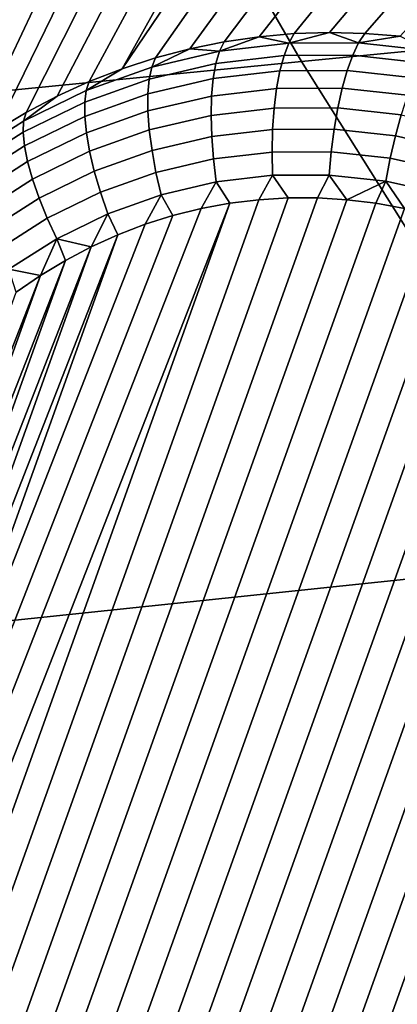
# Model space of a CAD drawing. Header units: metres. Extents: x -240 to 45, y -77 to 27.
# Tile 52 of 256: x -221.369 to -220.901, y -12.595 to -11.376. Entities that reach past the tile are written whole.
import ezdxf

# ---------------------------------------------------------------- set-up
doc = ezdxf.new("R2010")
doc.units = ezdxf.units.M
doc.layers.add('solid_102011X2', color=7, linetype='CONTINUOUS')

msp = doc.modelspace()

# ---------------------------------------------------------------- linework, layer by layer
at = {"layer": 'solid_102011X2'}
for points in [[(-219.968872, -10.66717, 301.515289), (-221.385361, -10.79632, 299.845947), (-221.019806, -11.427855, 299.593781), (-219.609818, -11.291, 301.263062)], [(-221.385361, -10.79632, 299.845947), (-222.790131, -10.926934, 298.163605), (-222.41774, -11.566221, 297.911804), (-221.019806, -11.427855, 299.593781)], [(-220.860962, -11.066492, 273.286163), (-221.115402, -11.403523, 272.385223), (-221.158142, -11.412237, 272.398102), (-220.911774, -11.073604, 273.304657)], [(-220.809601, -11.062013, 273.267853), (-221.072205, -11.397231, 272.372467), (-221.115402, -11.403523, 272.385223), (-220.860962, -11.066492, 273.286163)], [(-220.757843, -11.060201, 273.249756), (-221.028687, -11.393377, 272.359802), (-221.072205, -11.397231, 272.372467), (-220.809601, -11.062013, 273.267853)], [(-220.705841, -11.06105, 273.232025), (-220.984985, -11.391975, 272.34729), (-221.028687, -11.393377, 272.359802), (-220.757843, -11.060201, 273.249756)], [(-220.653702, -11.064576, 273.214691), (-220.941223, -11.393028, 272.334961), (-220.984985, -11.391975, 272.34729), (-220.705841, -11.06105, 273.232025)], [(-220.601562, -11.070751, 273.197906), (-220.897522, -11.396533, 272.322876), (-220.941223, -11.393028, 272.334961), (-220.653702, -11.064576, 273.214691)], [(-220.961914, -11.083329, 273.32312), (-221.200317, -11.423347, 272.41098), (-221.241791, -11.436818, 272.423889), (-221.011246, -11.095611, 273.341522)], [(-220.911774, -11.073604, 273.304657), (-221.158142, -11.412237, 272.398102), (-221.200317, -11.423347, 272.41098), (-220.961914, -11.083329, 273.32312)], [(-221.059662, -11.110411, 273.359741), (-221.011246, -11.095611, 273.341522), (-221.241791, -11.436818, 272.423889)], [(-221.059662, -11.110411, 273.359741), (-221.241791, -11.436818, 272.423889), (-221.282455, -11.452614, 272.436768), (-221.10704, -11.127654, 273.377686)], [(-221.10704, -11.127654, 273.377686), (-221.282455, -11.452614, 272.436768), (-221.322174, -11.470686, 272.449554), (-221.153275, -11.147285, 273.395264)], [(-221.153275, -11.147285, 273.395264), (-221.322174, -11.470686, 272.449554), (-221.36084, -11.490983, 272.462219), (-221.198273, -11.169212, 273.412354)], [(-221.198273, -11.169212, 273.412354), (-221.36084, -11.490983, 272.462219), (-221.398346, -11.513444, 272.474762), (-221.241943, -11.193376, 273.428894)], [(-221.241943, -11.193376, 273.428894), (-221.398346, -11.513444, 272.474762), (-221.434586, -11.538003, 272.487122), (-221.284225, -11.219678, 273.444824)], [(-221.284225, -11.219678, 273.444824), (-221.434586, -11.538003, 272.487122), (-221.469421, -11.564589, 272.499237), (-221.325027, -11.248048, 273.460052)], [(-221.325027, -11.248048, 273.460052), (-221.469421, -11.564589, 272.499237), (-221.502792, -11.593123, 272.511108), (-221.364288, -11.278383, 273.474548)], [(-221.401978, -11.310629, 273.48819), (-221.364288, -11.278383, 273.474548), (-221.502792, -11.593123, 272.511108)], [(-219.609818, -11.291, 301.263062), (-221.019806, -11.427855, 299.593781), (-220.633698, -12.041979, 299.327454), (-219.230606, -11.897602, 300.996674)], [(-221.12114, -11.415131, 272.359222), (-221.115402, -11.403523, 272.385223), (-221.072205, -11.397231, 272.372467)], [(-221.12114, -11.415131, 272.359222), (-221.072205, -11.397231, 272.372467), (-221.035416, -11.4051, 272.334045)], [(-221.035416, -11.4051, 272.334045), (-221.072205, -11.397231, 272.372467), (-221.028687, -11.393377, 272.359802)], [(-221.035416, -11.4051, 272.334045), (-221.028687, -11.393377, 272.359802), (-220.984985, -11.391975, 272.34729)], [(-221.035416, -11.4051, 272.334045), (-220.984985, -11.391975, 272.34729), (-220.948944, -11.404754, 272.309509)], [(-220.948944, -11.404754, 272.309509), (-220.984985, -11.391975, 272.34729), (-220.941223, -11.393028, 272.334961)], [(-220.948944, -11.404754, 272.309509), (-220.941223, -11.393028, 272.334961), (-220.897522, -11.396533, 272.322876)], [(-220.948944, -11.404754, 272.309509), (-220.897522, -11.396533, 272.322876), (-220.862732, -11.414097, 272.285858)], [(-221.205078, -11.434728, 272.384674), (-221.200317, -11.423347, 272.41098), (-221.158142, -11.412237, 272.398102)], [(-221.205078, -11.434728, 272.384674), (-221.158142, -11.412237, 272.398102), (-221.12114, -11.415131, 272.359222)], [(-221.12114, -11.415131, 272.359222), (-221.158142, -11.412237, 272.398102), (-221.115402, -11.403523, 272.385223)], [(-221.12114, -11.415131, 272.359222), (-221.035416, -11.4051, 272.334045), (-221.041382, -11.420562, 272.31015), (-221.125717, -11.430429, 272.3349)], [(-221.035416, -11.4051, 272.334045), (-220.948944, -11.404754, 272.309509), (-220.956314, -11.420221, 272.286011), (-221.041382, -11.420562, 272.31015)], [(-220.948944, -11.404754, 272.309509), (-220.862732, -11.414097, 272.285858), (-220.87149, -11.429413, 272.262726), (-220.956314, -11.420221, 272.286011)], [(-221.205078, -11.434728, 272.384674), (-221.286285, -11.463663, 272.410156), (-221.241791, -11.436818, 272.423889), (-221.200317, -11.423347, 272.41098)], [(-221.205078, -11.434728, 272.384674), (-221.12114, -11.415131, 272.359222), (-221.125717, -11.430429, 272.3349), (-221.208313, -11.44971, 272.359955)], [(-221.125717, -11.430429, 272.3349), (-221.041382, -11.420562, 272.31015), (-221.046478, -11.439426, 272.288605), (-221.129044, -11.449089, 272.312836)], [(-221.041382, -11.420562, 272.31015), (-220.956314, -11.420221, 272.286011), (-220.963181, -11.439094, 272.264954), (-221.046478, -11.439426, 272.288605)], [(-220.956314, -11.420221, 272.286011), (-220.87149, -11.429413, 272.262726), (-220.880127, -11.448093, 272.242157), (-220.963181, -11.439094, 272.264954)], [(-221.019806, -11.427855, 299.593781), (-222.41774, -11.566221, 297.911804), (-222.024445, -12.187903, 297.645844), (-220.633698, -12.041979, 299.327454)], [(-221.286285, -11.463663, 272.410156), (-221.205078, -11.434728, 272.384674), (-221.208313, -11.44971, 272.359955), (-221.288193, -11.478177, 272.38501)], [(-221.286285, -11.463663, 272.410156), (-221.282455, -11.452614, 272.436768), (-221.241791, -11.436818, 272.423889)], [(-221.208313, -11.44971, 272.359955), (-221.125717, -11.430429, 272.3349), (-221.129044, -11.449089, 272.312836), (-221.209915, -11.467967, 272.337341)], [(-221.209915, -11.467967, 272.337341), (-221.129044, -11.449089, 272.312836), (-221.131042, -11.470713, 272.293457), (-221.209854, -11.489113, 272.317383)], [(-221.129044, -11.449089, 272.312836), (-221.046478, -11.439426, 272.288605), (-221.050568, -11.461296, 272.269836), (-221.131042, -11.470713, 272.293457)], [(-221.046478, -11.439426, 272.288605), (-220.963181, -11.439094, 272.264954), (-220.969376, -11.460971, 272.246796), (-221.050568, -11.461296, 272.269836)], [(-220.963181, -11.439094, 272.264954), (-220.880127, -11.448093, 272.242157), (-220.888428, -11.469743, 272.224579), (-220.969376, -11.460971, 272.246796)], [(-221.286285, -11.463663, 272.410156), (-221.3638, -11.501595, 272.435333), (-221.322174, -11.470686, 272.449554), (-221.282455, -11.452614, 272.436768)], [(-221.288193, -11.478177, 272.38501), (-221.208313, -11.44971, 272.359955), (-221.209915, -11.467967, 272.337341), (-221.288132, -11.49584, 272.361877)], [(-221.131042, -11.470713, 272.293457), (-221.050568, -11.461296, 272.269836), (-221.053574, -11.485706, 272.254303), (-221.131668, -11.494844, 272.277222)], [(-221.050568, -11.461296, 272.269836), (-220.969376, -11.460971, 272.246796), (-220.974792, -11.485392, 272.231934), (-221.053574, -11.485706, 272.254303)], [(-220.969376, -11.460971, 272.246796), (-220.888428, -11.469743, 272.224579), (-220.896255, -11.493903, 272.210388), (-220.974792, -11.485392, 272.231934)], [(-221.3638, -11.501595, 272.435333), (-221.286285, -11.463663, 272.410156), (-221.288193, -11.478177, 272.38501), (-221.364441, -11.515496, 272.40979)], [(-221.3638, -11.501595, 272.435333), (-221.36084, -11.490983, 272.462219), (-221.322174, -11.470686, 272.449554)], [(-221.288132, -11.49584, 272.361877), (-221.209915, -11.467967, 272.337341), (-221.209854, -11.489113, 272.317383), (-221.286102, -11.516279, 272.341278)], [(-221.209854, -11.489113, 272.317383), (-221.131042, -11.470713, 272.293457), (-221.131668, -11.494844, 272.277222), (-221.20816, -11.512699, 272.300415)], [(-221.364441, -11.515496, 272.40979), (-221.288193, -11.478177, 272.38501), (-221.288132, -11.49584, 272.361877), (-221.362793, -11.532381, 272.386139)], [(-221.131668, -11.494844, 272.277222), (-221.053574, -11.485706, 272.254303), (-221.05545, -11.512141, 272.24231), (-221.13092, -11.520973, 272.264465)], [(-221.053574, -11.485706, 272.254303), (-220.974792, -11.485392, 272.231934), (-220.979324, -11.511837, 272.220703), (-221.05545, -11.512141, 272.24231)], [(-220.974792, -11.485392, 272.231934), (-220.896255, -11.493903, 272.210388), (-220.903412, -11.520062, 272.19986), (-220.979324, -11.511837, 272.220703)], [(-221.3638, -11.501595, 272.435333), (-221.436691, -11.548082, 272.45993), (-221.398346, -11.513444, 272.474762), (-221.36084, -11.490983, 272.462219)], [(-221.362793, -11.532381, 272.386139), (-221.288132, -11.49584, 272.361877), (-221.286102, -11.516279, 272.341278), (-221.358871, -11.551893, 272.364929)], [(-221.286102, -11.516279, 272.341278), (-221.209854, -11.489113, 272.317383), (-221.20816, -11.512699, 272.300415), (-221.282135, -11.539061, 272.323639)], [(-221.20816, -11.512699, 272.300415), (-221.131668, -11.494844, 272.277222), (-221.13092, -11.520973, 272.264465), (-221.204834, -11.538227, 272.286865)], [(-220.896255, -11.493903, 272.210388), (-220.818863, -11.511142, 272.189911), (-220.828613, -11.536723, 272.180084), (-220.903412, -11.520062, 272.19986)], [(-221.436691, -11.548082, 272.45993), (-221.3638, -11.501595, 272.435333), (-221.364441, -11.515496, 272.40979), (-221.436172, -11.56123, 272.43399)], [(-221.436172, -11.56123, 272.43399), (-221.364441, -11.515496, 272.40979), (-221.362793, -11.532381, 272.386139), (-221.433014, -11.577161, 272.409851)], [(-221.358871, -11.551893, 272.364929), (-221.286102, -11.516279, 272.341278), (-221.282135, -11.539061, 272.323639), (-221.352753, -11.57362, 272.346588)], [(-221.282135, -11.539061, 272.323639), (-221.20816, -11.512699, 272.300415), (-221.204834, -11.538227, 272.286865), (-221.276321, -11.563703, 272.309296)], [(-221.204834, -11.538227, 272.286865), (-221.13092, -11.520973, 272.264465), (-221.128799, -11.548545, 272.255432), (-221.199966, -11.565158, 272.277008)], [(-221.13092, -11.520973, 272.264465), (-221.05545, -11.512141, 272.24231), (-221.056137, -11.540042, 272.2341), (-221.128799, -11.548545, 272.255432)], [(-221.05545, -11.512141, 272.24231), (-220.979324, -11.511837, 272.220703), (-220.982834, -11.539749, 272.213287), (-221.056137, -11.540042, 272.2341)], [(-220.979324, -11.511837, 272.220703), (-220.903412, -11.520062, 272.19986), (-220.90976, -11.547668, 272.193237), (-220.982834, -11.539749, 272.213287)], [(-220.903412, -11.520062, 272.19986), (-220.828613, -11.536723, 272.180084), (-220.837738, -11.563709, 272.174164), (-220.90976, -11.547668, 272.193237)], [(-221.433014, -11.577161, 272.409851), (-221.362793, -11.532381, 272.386139), (-221.358871, -11.551893, 272.364929), (-221.427307, -11.595537, 272.388031)], [(-221.352753, -11.57362, 272.346588), (-221.282135, -11.539061, 272.323639), (-221.276321, -11.563703, 272.309296), (-221.344574, -11.597101, 272.331482)], [(-221.276321, -11.563703, 272.309296), (-221.204834, -11.538227, 272.286865), (-221.199966, -11.565158, 272.277008), (-221.268799, -11.589685, 272.298615)], [(-221.128799, -11.548545, 272.255432), (-221.056137, -11.540042, 272.2341), (-221.055634, -11.568818, 272.229858), (-221.125351, -11.576978, 272.250305)], [(-221.056137, -11.540042, 272.2341), (-220.982834, -11.539749, 272.213287), (-220.985291, -11.568537, 272.209869), (-221.055634, -11.568818, 272.229858)], [(-220.982834, -11.539749, 272.213287), (-220.90976, -11.547668, 272.193237), (-220.915161, -11.576137, 272.190643), (-220.985291, -11.568537, 272.209869)], [(-221.427307, -11.595537, 272.388031), (-221.358871, -11.551893, 272.364929), (-221.352753, -11.57362, 272.346588), (-221.419159, -11.615972, 272.368988)], [(-221.199966, -11.565158, 272.277008), (-221.128799, -11.548545, 272.255432), (-221.125351, -11.576978, 272.250305), (-221.193649, -11.592919, 272.271027)], [(-220.90976, -11.547668, 272.193237), (-220.837738, -11.563709, 272.174164), (-220.846054, -11.591529, 272.172363), (-220.915161, -11.576137, 272.190643)], [(-221.344574, -11.597101, 272.331482), (-221.276321, -11.563703, 272.309296), (-221.268799, -11.589685, 272.298615), (-221.334503, -11.62184, 272.319946)], [(-221.268799, -11.589685, 272.298615), (-221.199966, -11.565158, 272.277008), (-221.193649, -11.592919, 272.271027), (-221.259705, -11.616457, 272.291748)], [(-221.125351, -11.576978, 272.250305), (-221.055634, -11.568818, 272.229858), (-221.072418, -11.59903, 272.234985), (-221.108414, -11.603429, 272.245575)], [(-221.055634, -11.568818, 272.229858), (-221.036224, -11.596826, 272.224548), (-221.072418, -11.59903, 272.234985)], [(-221.055634, -11.568818, 272.229858), (-220.985291, -11.568537, 272.209869), (-220.999863, -11.596819, 272.214233), (-221.036224, -11.596826, 272.224548)], [(-220.985291, -11.568537, 272.209869), (-220.963638, -11.598999, 272.204163), (-220.999863, -11.596819, 272.214233)], [(-220.985291, -11.568537, 272.209869), (-220.915161, -11.576137, 272.190643), (-220.963638, -11.598999, 272.204163)], [(-221.419159, -11.615972, 272.368988), (-221.352753, -11.57362, 272.346588), (-221.344574, -11.597101, 272.331482), (-221.408752, -11.638029, 272.353149)], [(-221.193649, -11.592919, 272.271027), (-221.125351, -11.576978, 272.250305), (-221.143967, -11.609982, 272.256226), (-221.179047, -11.61868, 272.266907)], [(-221.125351, -11.576978, 272.250305), (-221.108414, -11.603429, 272.245575), (-221.143967, -11.609982, 272.256226)], [(-220.915161, -11.576137, 272.190643), (-220.927582, -11.603355, 272.194305), (-220.963638, -11.598999, 272.204163)], [(-220.915161, -11.576137, 272.190643), (-220.891983, -11.609828, 272.184753), (-220.927582, -11.603355, 272.194305)], [(-220.915161, -11.576137, 272.190643), (-220.846054, -11.591529, 272.172363), (-220.891983, -11.609828, 272.184753)], [(-221.334503, -11.62184, 272.319946), (-221.268799, -11.589685, 272.298615), (-221.259705, -11.616457, 272.291748), (-221.322754, -11.647314, 272.312225)], [(-221.259705, -11.616457, 272.291748), (-221.193649, -11.592919, 272.271027), (-221.21347, -11.629477, 272.277557), (-221.247208, -11.642348, 272.288239)], [(-221.193649, -11.592919, 272.271027), (-221.179047, -11.61868, 272.266907), (-221.21347, -11.629477, 272.277557)], [(-221.523911, -12.581792, 272.446167), (-221.143967, -11.609982, 272.256226), (-221.108414, -11.603429, 272.245575), (-221.503159, -12.61307, 272.442932)], [(-221.480698, -12.643086, 272.439087), (-221.503159, -12.61307, 272.442932), (-221.108414, -11.603429, 272.245575)], [(-221.480698, -12.643086, 272.439087), (-221.108414, -11.603429, 272.245575), (-221.072418, -11.59903, 272.234985), (-221.456558, -12.671812, 272.434692)], [(-221.456558, -12.671812, 272.434692), (-221.072418, -11.59903, 272.234985), (-221.036224, -11.596826, 272.224548), (-221.430893, -12.699036, 272.429718)], [(-221.430893, -12.699036, 272.429718), (-221.036224, -11.596826, 272.224548), (-220.999863, -11.596819, 272.214233), (-221.403748, -12.724731, 272.424194)], [(-221.408752, -11.638029, 272.353149), (-221.344574, -11.597101, 272.331482), (-221.334503, -11.62184, 272.319946), (-221.396286, -11.661246, 272.34082)], [(-221.403748, -12.724731, 272.424194), (-220.999863, -11.596819, 272.214233), (-220.963638, -11.598999, 272.204163), (-221.37532, -12.748698, 272.418152)], [(-221.37532, -12.748698, 272.418152), (-220.963638, -11.598999, 272.204163), (-220.927582, -11.603355, 272.194305), (-221.345673, -12.770919, 272.411621)], [(-221.345673, -12.770919, 272.411621), (-220.927582, -11.603355, 272.194305), (-220.891983, -11.609828, 272.184753), (-221.315033, -12.791245, 272.404663)], [(-221.560028, -12.515946, 272.450836), (-221.21347, -11.629477, 272.277557), (-221.179047, -11.61868, 272.266907), (-221.542877, -12.549397, 272.448792)], [(-221.542877, -12.549397, 272.448792), (-221.179047, -11.61868, 272.266907), (-221.143967, -11.609982, 272.256226), (-221.523911, -12.581792, 272.446167)], [(-221.322754, -11.647314, 272.312225), (-221.259705, -11.616457, 272.291748), (-221.280136, -11.657258, 272.298828)], [(-221.315033, -12.791245, 272.404663), (-220.891983, -11.609828, 272.184753), (-220.856873, -11.618382, 272.175507), (-221.283447, -12.809662, 272.397278)], [(-221.283447, -12.809662, 272.397278), (-220.856873, -11.618382, 272.175507), (-220.82254, -11.628896, 272.166656), (-221.251221, -12.826073, 272.389526)], [(-221.259705, -11.616457, 272.291748), (-221.247208, -11.642348, 272.288239), (-221.280136, -11.657258, 272.298828)], [(-221.560028, -12.515946, 272.450836), (-221.247208, -11.642348, 272.288239), (-221.21347, -11.629477, 272.277557)], [(-221.396286, -11.661246, 272.34082), (-221.334503, -11.62184, 272.319946), (-221.322754, -11.647314, 272.312225), (-221.38205, -11.685129, 272.332245)], [(-221.218277, -12.8405, 272.381409), (-221.251221, -12.826073, 272.389526), (-220.82254, -11.628896, 272.166656), (-220.78891, -11.641396, 272.158203)], [(-221.575287, -12.481547, 272.45224), (-221.280136, -11.657258, 272.298828), (-221.247208, -11.642348, 272.288239)], [(-221.560028, -12.515946, 272.450836), (-221.575287, -12.481547, 272.45224), (-221.247208, -11.642348, 272.288239)], [(-221.184662, -12.853, 272.372925), (-221.218277, -12.8405, 272.381409), (-220.78891, -11.641396, 272.158203), (-220.755966, -11.655823, 272.150085)], [(-221.38205, -11.685129, 272.332245), (-221.322754, -11.647314, 272.312225), (-221.343094, -11.69299, 272.319702)], [(-221.322754, -11.647314, 272.312225), (-221.312119, -11.67415, 272.309326), (-221.343094, -11.69299, 272.319702)], [(-221.322754, -11.647314, 272.312225), (-221.280136, -11.657258, 272.298828), (-221.312119, -11.67415, 272.309326)], [(-220.72374, -11.672234, 272.142334), (-221.150314, -12.863513, 272.364075), (-221.184662, -12.853, 272.372925), (-220.755966, -11.655823, 272.150085)], [(-221.588608, -12.446325, 272.453064), (-221.312119, -11.67415, 272.309326), (-221.280136, -11.657258, 272.298828)], [(-221.575287, -12.481547, 272.45224), (-221.588608, -12.446325, 272.453064), (-221.280136, -11.657258, 272.298828)], [(-221.59996, -12.410364, 272.453217), (-221.343094, -11.69299, 272.319702), (-221.312119, -11.67415, 272.309326)], [(-221.588608, -12.446325, 272.453064), (-221.59996, -12.410364, 272.453217), (-221.312119, -11.67415, 272.309326)], [(-220.692169, -11.690651, 272.134918), (-221.115219, -12.872067, 272.354828), (-221.150314, -12.863513, 272.364075), (-220.72374, -11.672234, 272.142334)], [(-221.609283, -12.373853, 272.452789), (-221.372894, -11.713677, 272.329895), (-221.343094, -11.69299, 272.319702)], [(-221.59996, -12.410364, 272.453217), (-221.609283, -12.373853, 272.452789), (-221.343094, -11.69299, 272.319702)], [(-221.38205, -11.685129, 272.332245), (-221.343094, -11.69299, 272.319702), (-221.372894, -11.713677, 272.329895)], [(-220.66153, -11.710977, 272.12796), (-221.079605, -12.87854, 272.345306), (-221.115219, -12.872067, 272.354828), (-220.692169, -11.690651, 272.134918)], [(-220.631866, -11.733197, 272.121429), (-221.043564, -12.882896, 272.335449), (-221.079605, -12.87854, 272.345306), (-220.66153, -11.710977, 272.12796)], [(-220.603455, -11.757164, 272.115387), (-221.007339, -12.885077, 272.325348), (-221.043564, -12.882896, 272.335449), (-220.631866, -11.733197, 272.121429)], [(-220.576294, -11.78286, 272.109863), (-220.970978, -12.885069, 272.315033), (-221.007339, -12.885077, 272.325348), (-220.603455, -11.757164, 272.115387)], [(-220.550644, -11.810083, 272.104889), (-220.934784, -12.882864, 272.304596), (-220.970978, -12.885069, 272.315033), (-220.576294, -11.78286, 272.109863)], [(-220.526505, -11.838808, 272.100494), (-220.898773, -12.878467, 272.294006), (-220.934784, -12.882864, 272.304596), (-220.550644, -11.810083, 272.104889)], [(-220.633698, -12.041979, 299.327454), (-222.024445, -12.187903, 297.645844), (-221.610794, -12.791021, 297.366119), (-220.227661, -12.63774, 299.047333)]]:
    msp.add_3dface(points, dxfattribs=at)

doc.saveas('drawing.dxf')
